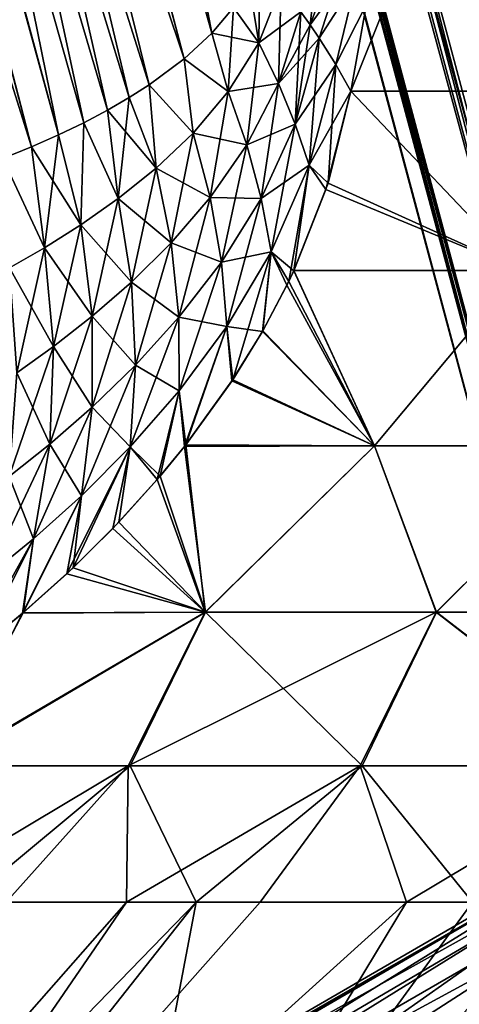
# Model space of a CAD drawing. Header units: metres. Extents: x -31 to 116, y -84 to 84.
# Tile 8 of 256: x -11.64 to -9.73, y -65.01 to -60.72. Entities that reach past the tile are written whole.
import ezdxf

# ---------------------------------------------------------------- set-up
doc = ezdxf.new("R2010")
doc.units = ezdxf.units.M
doc.layers.add('solid_80010000GA_11_1', color=7, linetype='CONTINUOUS')

msp = doc.modelspace()

# ---------------------------------------------------------------- linework, layer by layer
at = {"layer": 'solid_80010000GA_11_1'}
for points in [[(-9.169127, -64.331154, -0.06581), (-19.729639, -24.913792, -0.133785), (-19.725643, -24.914883, 0.235412)], [(-9.083835, -64.310844, -0.957509), (-19.705828, -24.918922, -0.494889), (-19.729639, -24.913792, -0.133785)], [(-9.169127, -64.331154, -0.06581), (-9.083835, -64.310844, -0.957509), (-19.729639, -24.913792, -0.133785)], [(-9.169127, -64.331154, -0.06581), (-19.725643, -24.914883, 0.235412), (-19.691774, -24.922495, 0.613982)], [(-9.083835, -64.310844, -0.957509), (-19.658028, -24.929411, -0.835034), (-19.705828, -24.918922, -0.494889)], [(-9.105391, -64.315872, 0.829416), (-19.691774, -24.922495, 0.613982), (-19.625095, -24.936758, 1.00321)], [(-9.105391, -64.315872, 0.829416), (-9.169127, -64.331154, -0.06581), (-19.691774, -24.922495, 0.613982)], [(-9.083835, -64.310844, -0.957509), (-19.583212, -24.945492, -1.182637), (-19.658028, -24.929411, -0.835034)], [(-9.105391, -64.315872, 0.829416), (-19.625095, -24.936758, 1.00321), (-19.536566, -24.955236, 1.3535)], [(-8.853184, -64.255386, -1.819022), (-19.337948, -24.994001, -1.908782), (-19.583212, -24.945492, -1.182637)], [(-9.083835, -64.310844, -0.957509), (-8.853184, -64.255386, -1.819022), (-19.583212, -24.945492, -1.182637)], [(-8.894534, -64.265335, 1.699491), (-19.536566, -24.955236, 1.3535), (-19.412476, -24.979952, 1.723426)], [(-8.894534, -64.265335, 1.699491), (-9.105391, -64.315872, 0.829416), (-19.536566, -24.955236, 1.3535)], [(-8.894534, -64.265335, 1.699491), (-19.412476, -24.979952, 1.723426), (-19.195261, -25.019754, 2.215662)], [(-8.478874, -64.163712, -2.637285), (-19.187782, -25.020964, -2.23045), (-19.337948, -24.994001, -1.908782)], [(-8.853184, -64.255386, -1.819022), (-8.478874, -64.163712, -2.637285), (-19.337948, -24.994001, -1.908782)], [(-8.894534, -64.265335, 1.699491), (-19.195261, -25.019754, 2.215662), (-19.030268, -25.047295, 2.516984)], [(-8.478874, -64.163712, -2.637285), (-19.073469, -25.040419, -2.442435), (-19.187782, -25.020964, -2.23045)], [(-8.478874, -64.163712, -2.637285), (-18.686941, -25.098951, -3.02763), (-19.073469, -25.040419, -2.442435)], [(-8.544688, -64.180016, 2.516984), (-8.894534, -64.265335, 1.699491), (-19.030268, -25.047295, 2.516984)], [(-18.652115, -25.103765, 3.073009), (-8.544688, -64.180016, 2.516984), (-19.030268, -25.047295, 2.516984)], [(-7.971857, -64.036423, -3.380468), (-18.381981, -25.138451, -3.394827), (-18.686941, -25.098951, -3.02763)], [(-8.478874, -64.163712, -2.637285), (-7.971857, -64.036423, -3.380468), (-18.686941, -25.098951, -3.02763)], [(-8.17319, -64.087463, 3.117043), (-8.544688, -64.180016, 2.516984), (-18.652115, -25.103765, 3.073009)], [(-8.17319, -64.087463, 3.117043), (-18.652115, -25.103765, 3.073009), (-18.388041, -25.137651, 3.388155)], [(-8.17319, -64.087463, 3.117043), (-18.388041, -25.137651, 3.388155), (-18.126871, -25.16741, 3.658057)], [(-7.354755, -63.875755, -4.017921), (-18.163187, -25.163374, -3.622693), (-18.381981, -25.138451, -3.394827)], [(-7.971857, -64.036423, -3.380468), (-7.354755, -63.875755, -4.017921), (-18.381981, -25.138451, -3.394827)], [(-7.354755, -63.875755, -4.017921), (-17.555592, -25.221165, -4.140446), (-18.163187, -25.163374, -3.622693)], [(-7.727162, -63.973495, 3.659697), (-18.126871, -25.16741, 3.658057), (-17.47949, -25.227226, 4.195538)], [(-7.727162, -63.973495, 3.659697), (-8.17319, -64.087463, 3.117043), (-18.126871, -25.16741, 3.658057)], [(-6.600103, -63.669445, -4.562777), (-17.449045, -25.229731, -4.217017), (-17.555592, -25.221165, -4.140446)], [(-7.354755, -63.875755, -4.017921), (-6.600103, -63.669445, -4.562777), (-17.555592, -25.221165, -4.140446)], [(-7.215477, -63.838554, 4.134875), (-17.47949, -25.227226, 4.195538), (-17.446236, -25.229824, 4.21901)], [(-7.215477, -63.838554, 4.134875), (-7.727162, -63.973495, 3.659697), (-17.47949, -25.227226, 4.195538)], [(-6.600103, -63.669445, -4.562777), (-16.833441, -25.271053, -4.592862), (-17.449045, -25.229731, -4.217017)], [(-6.64841, -63.683193, 4.533826), (-17.446236, -25.229824, 4.21901), (-16.732487, -25.276398, 4.644794)], [(-6.64841, -63.683193, 4.533826), (-7.215477, -63.838554, 4.134875), (-17.446236, -25.229824, 4.21901)], [(-5.771795, -63.428932, -4.955198), (-16.421789, -25.291836, -4.789121), (-16.833441, -25.271053, -4.592862)], [(-6.600103, -63.669445, -4.562777), (-5.771795, -63.428932, -4.955198), (-16.833441, -25.271053, -4.592862)], [(-6.64841, -63.683193, 4.533826), (-16.732487, -25.276398, 4.644794), (-16.418364, -25.291962, 4.790592)], [(-5.771795, -63.428932, -4.955198), (-16.017326, -25.30757, -4.944635), (-16.421789, -25.291836, -4.789121)], [(-6.037455, -63.50806, 4.849329), (-16.418364, -25.291962, 4.790592), (-15.907969, -25.31122, 4.98075)], [(-6.037455, -63.50806, 4.849329), (-6.64841, -63.683193, 4.533826), (-16.418364, -25.291962, 4.790592)], [(-5.771795, -63.428932, -4.955198), (-15.323756, -25.32522, -5.133677), (-16.017326, -25.30757, -4.944635)], [(-5.395001, -63.313869, 5.075907), (-15.907969, -25.31122, 4.98075), (-15.319942, -25.325403, 5.134455)], [(-5.395001, -63.313869, 5.075907), (-6.037455, -63.50806, 4.849329), (-15.907969, -25.31122, 4.98075)], [(-4.901332, -63.156532, -5.18506), (-15.131869, -25.328257, -5.169744), (-15.323756, -25.32522, -5.133677)], [(-5.771795, -63.428932, -4.955198), (-4.901332, -63.156532, -5.18506), (-15.323756, -25.32522, -5.133677)], [(-5.395001, -63.313869, 5.075907), (-15.319942, -25.325403, 5.134455), (-15.050123, -25.329367, 5.183045)], [(-4.901332, -63.156532, -5.18506), (-14.2, -25.332458, -5.249977), (-15.131869, -25.328257, -5.169744)], [(-4.734002, -63.101398, 5.209942), (-15.050123, -25.329367, 5.183045), (-14.2, -25.332458, 5.249977)], [(-4.734002, -63.101398, 5.209942), (-5.395001, -63.313869, 5.075907), (-15.050123, -25.329367, 5.183045)], [(-4.067626, -62.871426, 5.249702), (-14.2, -25.332458, 5.249977), (-13.612501, -25.370584, 5.221932)], [(-4.067626, -62.871426, 5.249702), (-4.734002, -63.101398, 5.209942), (-14.2, -25.332458, 5.249977)], [(-4.011663, -62.851063, -5.248735), (-13.646045, -25.366341, -5.225084), (-14.2, -25.332458, -5.249977)], [(-4.901332, -63.156532, -5.18506), (-4.011663, -62.851063, -5.248735), (-14.2, -25.332458, -5.249977)], [(-3.157182, -62.524288, -5.148937), (-13.020623, -25.482998, -5.136703), (-13.646045, -25.366341, -5.225084)], [(-4.011663, -62.851063, -5.248735), (-3.157182, -62.524288, -5.148937), (-13.646045, -25.366341, -5.225084)], [(-3.408896, -62.624702, 5.195279), (-13.612501, -25.370584, 5.221932), (-12.943771, -25.502371, 5.121624)], [(-3.408896, -62.624702, 5.195279), (-4.067626, -62.871426, 5.249702), (-13.612501, -25.370584, 5.221932)], [(-2.340321, -62.167923, -4.891633), (-12.295881, -25.703869, -4.957583), (-13.020623, -25.482998, -5.136703)], [(-3.157182, -62.524288, -5.148937), (-2.340321, -62.167923, -4.891633), (-13.020623, -25.482998, -5.136703)], [(-2.77041, -62.361904, 5.048432), (-12.943771, -25.502371, 5.121624), (-12.162803, -25.752825, 4.915636)], [(-2.77041, -62.361904, 5.048432), (-3.408896, -62.624702, 5.195279), (-12.943771, -25.502371, 5.121624)], [(-2.340321, -62.167923, -4.891633), (-11.477925, -26.038458, -4.653165), (-12.295881, -25.703869, -4.957583)], [(-2.164078, -62.083584, 4.812366), (-12.162803, -25.752825, 4.915636), (-11.288157, -26.126492, 4.565695)], [(-2.164078, -62.083584, 4.812366), (-2.77041, -62.361904, 5.048432), (-12.162803, -25.752825, 4.915636)], [(-1.601485, -61.790482, -4.491797), (-10.647326, -26.446733, -4.216566), (-11.477925, -26.038458, -4.653165)], [(-2.340321, -62.167923, -4.891633), (-1.601485, -61.790482, -4.491797), (-11.477925, -26.038458, -4.653165)], [(-1.601097, -61.790173, 4.491522), (-11.288157, -26.126492, 4.565695), (-10.428024, -26.563536, 4.075611)], [(-1.601097, -61.790173, 4.491522), (-2.164078, -62.083584, 4.812366), (-11.288157, -26.126492, 4.565695)], [(-0.94361, -61.381538, -3.949349), (-9.908733, -26.852304, -3.688219), (-10.647326, -26.446733, -4.216566)], [(-1.601485, -61.790482, -4.491797), (-0.94361, -61.381538, -3.949349), (-10.647326, -26.446733, -4.216566)], [(-0.645895, -61.159073, 3.61807), (-10.428024, -26.563536, 4.075611), (-9.690911, -26.977961, 3.498848)], [(-1.091824, -61.481945, 4.091326), (-1.601097, -61.790173, 4.491522), (-10.428024, -26.563536, 4.075611)], [(-0.645895, -61.159073, 3.61807), (-1.091824, -61.481945, 4.091326), (-10.428024, -26.563536, 4.075611)], [(-0.39715, -60.944038, -3.278925), (-9.308332, -27.204287, -3.116266), (-9.908733, -26.852304, -3.688219)], [(-0.94361, -61.381538, -3.949349), (-0.39715, -60.944038, -3.278925), (-9.908733, -26.852304, -3.688219)], [(-11.591878, -61.272533, 4.493189), (-14.281091, -51.005074, 4.595471), (-14.840013, -50.916779, 3.584583)], [(-11.71691, -61.323227, 4.252364), (-11.591878, -61.272533, 4.493189), (-14.840013, -50.916779, 3.584583)], [(-11.474041, -61.220451, 4.707226), (-14.237432, -51.01199, 4.662798), (-14.281091, -51.005074, 4.595471)], [(-11.591878, -61.272533, 4.493189), (-11.474041, -61.220451, 4.707226), (-14.281091, -51.005074, 4.595471)], [(-11.591575, -61.272404, -4.493755), (-14.280725, -51.005131, -4.59604), (-14.240129, -51.011562, -4.658678)], [(-11.591575, -61.272404, -4.493755), (-11.716582, -61.323097, -4.253016), (-14.280725, -51.005131, -4.59604)], [(-11.473758, -61.220322, -4.707727), (-14.240129, -51.011562, -4.658678), (-13.52561, -51.124577, -5.607605)], [(-11.473758, -61.220322, -4.707727), (-11.591575, -61.272404, -4.493755), (-14.240129, -51.011562, -4.658678)], [(-10.927498, -60.889019, 5.585389), (-13.525835, -51.124516, 5.607353), (-14.237432, -51.01199, 4.662798)], [(-11.078819, -61.001751, 5.356398), (-10.927498, -60.889019, 5.585389), (-14.237432, -51.01199, 4.662798)], [(-11.165965, -61.057465, 5.220639), (-11.078819, -61.001751, 5.356398), (-14.237432, -51.01199, 4.662798)], [(-11.260889, -61.112637, 5.06854), (-11.165965, -61.057465, 5.220639), (-14.237432, -51.01199, 4.662798)], [(-11.363616, -61.167061, 4.898147), (-11.260889, -61.112637, 5.06854), (-14.237432, -51.01199, 4.662798)], [(-11.474041, -61.220451, 4.707226), (-11.363616, -61.167061, 4.898147), (-14.237432, -51.01199, 4.662798)], [(-10.805837, -60.7761, 5.76595), (-13.490543, -51.130093, 5.648094), (-13.525835, -51.124516, 5.607353)], [(-10.927498, -60.889019, 5.585389), (-10.805837, -60.7761, 5.76595), (-13.525835, -51.124516, 5.607353)], [(-10.927378, -60.88892, -5.585569), (-13.52561, -51.124577, -5.607605), (-13.493793, -51.129612, -5.644353)], [(-11.363358, -61.166931, -4.898582), (-11.473758, -61.220322, -4.707727), (-13.52561, -51.124577, -5.607605)], [(-11.260659, -61.112511, -5.068915), (-11.363358, -61.166931, -4.898582), (-13.52561, -51.124577, -5.607605)], [(-11.165763, -61.057343, -5.220957), (-11.260659, -61.112511, -5.068915), (-13.52561, -51.124577, -5.607605)], [(-11.078646, -61.001633, -5.356664), (-11.165763, -61.057343, -5.220957), (-13.52561, -51.124577, -5.607605)], [(-10.927378, -60.88892, -5.585569), (-11.078646, -61.001633, -5.356664), (-13.52561, -51.124577, -5.607605)], [(-10.805764, -60.776024, -5.766059), (-13.493793, -51.129612, -5.644353), (-12.621821, -51.267342, -6.520501)], [(-10.805764, -60.776024, -5.766059), (-10.927378, -60.88892, -5.585569), (-13.493793, -51.129612, -5.644353)], [(-10.805837, -60.7761, 5.76595), (-10.711963, -60.665176, 5.906094), (-13.490543, -51.130093, 5.648094)], [(-10.711925, -60.665123, -5.90615), (-10.805764, -60.776024, -5.766059), (-12.621821, -51.267342, -6.520501)], [(-9.470883, -59.124878, 7.530762), (-9.728731, -59.854931, 7.194567), (-9.208673, -61.028931, 7.849225)], [(-10.377726, -60.740284, -6.281814), (-10.418069, -60.683361, -6.240907), (-10.220615, -59.346073, -6.730468)], [(-9.935054, -59.54678, -6.967777), (-10.377726, -60.740284, -6.281814), (-10.220615, -59.346073, -6.730468)], [(-10.418202, -60.683235, 6.240846), (-10.377763, -60.740303, 6.281858), (-9.935054, -59.546783, 6.967777)], [(-10.377763, -60.740303, 6.281858), (-9.728731, -59.854931, 7.194567), (-9.935054, -59.546783, 6.967777)], [(-10.338588, -60.798187, -6.324633), (-10.377726, -60.740284, -6.281814), (-9.935054, -59.54678, -6.967777)], [(-10.26616, -60.913685, -6.413642), (-10.338588, -60.798187, -6.324633), (-9.935054, -59.54678, -6.967777)], [(-10.201405, -61.028931, -6.507023), (-10.26616, -60.913685, -6.413642), (-9.935054, -59.54678, -6.967777)], [(-9.728467, -59.854221, -7.194923), (-10.201405, -61.028931, -6.507023), (-9.935054, -59.54678, -6.967777)], [(-10.338536, -60.79834, 6.324778), (-9.728731, -59.854931, 7.194567), (-10.377763, -60.740303, 6.281858)], [(-10.338536, -60.79834, 6.324778), (-10.266107, -60.913837, 6.413784), (-9.728731, -59.854931, 7.194567)], [(-10.266107, -60.913837, 6.413784), (-10.201405, -61.028931, 6.507023), (-9.728731, -59.854931, 7.194567)], [(-9.208673, -61.028931, -7.849225), (-10.201405, -61.028931, -6.507023), (-9.728467, -59.854221, -7.194923)], [(-9.728731, -59.854931, 7.194567), (-10.201405, -61.028931, 6.507023), (-9.208673, -61.028931, 7.849225)], [(-10.601422, -60.819016, -5.993742), (-10.64333, -60.558121, -6.012473), (-10.597119, -60.45726, -6.090348)], [(-10.601422, -60.819016, -5.993742), (-10.597119, -60.45726, -6.090348), (-10.504355, -60.569561, -6.162725)], [(-10.601422, -60.819016, 5.993742), (-10.643338, -60.55814, 6.012459), (-10.711963, -60.665176, 5.906094)], [(-10.601422, -60.819016, -5.993742), (-10.711925, -60.665123, -5.90615), (-10.64333, -60.558121, -6.012473)], [(-10.601422, -60.819016, 5.993742), (-10.504531, -60.569359, 6.162604), (-10.643338, -60.55814, 6.012459)], [(-10.601422, -60.819016, 5.993742), (-10.418202, -60.683235, 6.240846), (-10.504531, -60.569359, 6.162604)], [(-10.516721, -60.995735, -6.068218), (-10.601422, -60.819016, -5.993742), (-10.504355, -60.569561, -6.162725)], [(-10.516721, -60.995735, -6.068218), (-10.504355, -60.569561, -6.162725), (-10.418069, -60.683361, -6.240907)], [(-10.601422, -60.819016, 5.993742), (-10.711963, -60.665176, 5.906094), (-10.805837, -60.7761, 5.76595)], [(-10.734556, -61.031555, -5.786636), (-10.805764, -60.776024, -5.766059), (-10.711925, -60.665123, -5.90615)], [(-10.601422, -60.819016, -5.993742), (-10.734556, -61.031555, -5.786636), (-10.711925, -60.665123, -5.90615)], [(-10.516721, -60.995735, 6.068218), (-10.418202, -60.683235, 6.240846), (-10.601422, -60.819016, 5.993742)], [(-10.516721, -60.995735, 6.068218), (-10.377763, -60.740303, 6.281858), (-10.418202, -60.683235, 6.240846)], [(-10.443551, -61.173592, -6.151665), (-10.516721, -60.995735, -6.068218), (-10.418069, -60.683361, -6.240907)], [(-10.443551, -61.173592, -6.151665), (-10.418069, -60.683361, -6.240907), (-10.377726, -60.740284, -6.281814)], [(-10.516721, -60.995735, 6.068218), (-10.338536, -60.79834, 6.324778), (-10.377763, -60.740303, 6.281858)], [(-10.443551, -61.173592, -6.151665), (-10.377726, -60.740284, -6.281814), (-10.338588, -60.798187, -6.324633)], [(-10.734556, -61.031551, 5.786636), (-10.805837, -60.7761, 5.76595), (-10.927498, -60.889019, 5.585389)], [(-10.734556, -61.031555, -5.786636), (-10.927378, -60.88892, -5.585569), (-10.805764, -60.776024, -5.766059)], [(-10.734556, -61.031551, 5.786636), (-10.601422, -60.819016, 5.993742), (-10.805837, -60.7761, 5.76595)], [(-10.443551, -61.173592, 6.151664), (-10.338536, -60.79834, 6.324778), (-10.516721, -60.995735, 6.068218)], [(-10.382269, -61.351715, -6.243676), (-10.443551, -61.173592, -6.151665), (-10.338588, -60.798187, -6.324633)], [(-10.443551, -61.173592, 6.151664), (-10.266107, -60.913837, 6.413784), (-10.338536, -60.79834, 6.324778)], [(-10.382269, -61.351715, -6.243676), (-10.338588, -60.798187, -6.324633), (-10.26616, -60.913685, -6.413642)], [(-10.516721, -60.995735, 6.068218), (-10.601422, -60.819016, 5.993742), (-10.734556, -61.031551, 5.786636)], [(-10.654521, -61.263947, -5.858788), (-10.734556, -61.031555, -5.786636), (-10.601422, -60.819016, -5.993742)], [(-10.516721, -60.995735, -6.068218), (-10.654521, -61.263947, -5.858788), (-10.601422, -60.819016, -5.993742)], [(-10.887057, -61.211876, 5.553115), (-10.927498, -60.889019, 5.585389), (-11.078819, -61.001751, 5.356398)], [(-10.887057, -61.211876, -5.553115), (-11.078646, -61.001633, -5.356664), (-10.927378, -60.88892, -5.585569)], [(-10.887057, -61.211876, 5.553115), (-10.734556, -61.031551, 5.786636), (-10.927498, -60.889019, 5.585389)], [(-10.734556, -61.031555, -5.786636), (-10.887057, -61.211876, -5.553115), (-10.927378, -60.88892, -5.585569)], [(-10.382269, -61.351715, 6.243676), (-10.266107, -60.913837, 6.413784), (-10.443551, -61.173592, 6.151664)], [(-10.382269, -61.351715, -6.243676), (-10.26616, -60.913685, -6.413642), (-10.300257, -61.42981, -6.380008)], [(-10.382269, -61.351715, 6.243676), (-10.201405, -61.028931, 6.507023), (-10.266107, -60.913837, 6.413784)], [(-10.300257, -61.42981, -6.380008), (-10.26616, -60.913685, -6.413642), (-10.201405, -61.028931, -6.507023)], [(-11.04925, -61.365646, 5.299417), (-11.078819, -61.001751, 5.356398), (-11.165965, -61.057465, 5.220639)], [(-11.04925, -61.365646, -5.299417), (-11.165763, -61.057343, -5.220957), (-11.078646, -61.001633, -5.356664)], [(-11.04925, -61.365646, 5.299417), (-10.887057, -61.211876, 5.553115), (-11.078819, -61.001751, 5.356398)], [(-10.887057, -61.211876, -5.553115), (-11.04925, -61.365646, -5.299417), (-11.078646, -61.001633, -5.356664)], [(-10.654522, -61.263947, 5.858788), (-10.516721, -60.995735, 6.068218), (-10.734556, -61.031551, 5.786636)], [(-10.443551, -61.173592, 6.151664), (-10.516721, -60.995735, 6.068218), (-10.654522, -61.263947, 5.858788)], [(-10.592075, -61.497341, -5.943907), (-10.654521, -61.263947, -5.858788), (-10.516721, -60.995735, -6.068218)], [(-10.443551, -61.173592, -6.151665), (-10.592075, -61.497341, -5.943907), (-10.516721, -60.995735, -6.068218)], [(-11.04925, -61.365646, 5.299417), (-11.165965, -61.057465, 5.220639), (-11.260889, -61.112637, 5.06854)], [(-11.213861, -61.498009, -5.030073), (-11.260659, -61.112511, -5.068915), (-11.165763, -61.057343, -5.220957)], [(-11.04925, -61.365646, -5.299417), (-11.213861, -61.498009, -5.030073), (-11.165763, -61.057343, -5.220957)], [(-10.654522, -61.263947, 5.858788), (-10.734556, -61.031551, 5.786636), (-10.887057, -61.211876, 5.553115)], [(-10.813559, -61.493313, -5.623641), (-10.887057, -61.211876, -5.553115), (-10.734556, -61.031555, -5.786636)], [(-10.654521, -61.263947, -5.858788), (-10.813559, -61.493313, -5.623641), (-10.734556, -61.031555, -5.786636)], [(-10.382269, -61.351715, 6.243676), (-10.309179, -61.457657, 6.369991), (-10.201405, -61.028931, 6.507023)], [(-10.309179, -61.457657, 6.369991), (-9.459341, -61.811104, 7.643583), (-10.201405, -61.028931, 6.507023)], [(-9.459072, -61.811104, -7.643916), (-10.300257, -61.42981, -6.380008), (-10.201405, -61.028931, -6.507023)], [(-9.459341, -61.811104, 7.643583), (-9.208673, -61.028931, 7.849225), (-10.201405, -61.028931, 6.507023)], [(-9.459072, -61.811104, -7.643916), (-10.201405, -61.028931, -6.507023), (-9.208673, -61.028931, -7.849225)], [(-11.213861, -61.498009, 5.030073), (-11.260889, -61.112637, 5.06854), (-11.363616, -61.167061, 4.898147)], [(-11.213861, -61.498009, -5.030073), (-11.363358, -61.166931, -4.898582), (-11.260659, -61.112511, -5.068915)], [(-11.213861, -61.498009, 5.030073), (-11.04925, -61.365646, 5.299417), (-11.260889, -61.112637, 5.06854)], [(-11.376976, -61.612617, 4.74736), (-11.363616, -61.167061, 4.898147), (-11.474041, -61.220451, 4.707226)], [(-11.376975, -61.612617, -4.74736), (-11.473758, -61.220322, -4.707727), (-11.363358, -61.166931, -4.898582)], [(-11.376976, -61.612617, 4.74736), (-11.213861, -61.498009, 5.030073), (-11.363616, -61.167061, 4.898147)], [(-11.213861, -61.498009, -5.030073), (-11.376975, -61.612617, -4.74736), (-11.363358, -61.166931, -4.898582)], [(-10.592075, -61.497341, 5.943907), (-10.443551, -61.173592, 6.151664), (-10.654522, -61.263947, 5.858788)], [(-10.382269, -61.351715, 6.243676), (-10.443551, -61.173592, 6.151664), (-10.592075, -61.497341, 5.943907)], [(-10.54767, -61.730038, -6.041375), (-10.592075, -61.497341, -5.943907), (-10.443551, -61.173592, -6.151665)], [(-10.382269, -61.351715, -6.243676), (-10.54767, -61.730038, -6.041375), (-10.443551, -61.173592, -6.151665)], [(-11.376976, -61.612617, 4.74736), (-11.474041, -61.220451, 4.707226), (-11.591878, -61.272533, 4.493189)], [(-11.535733, -61.712353, -4.452955), (-11.591575, -61.272404, -4.493755), (-11.473758, -61.220322, -4.707727)], [(-11.376975, -61.612617, -4.74736), (-11.535733, -61.712353, -4.452955), (-11.473758, -61.220322, -4.707727)], [(-10.813559, -61.493313, 5.623641), (-10.887057, -61.211876, 5.553115), (-11.04925, -61.365646, 5.299417)], [(-10.983433, -61.690483, -5.368574), (-11.04925, -61.365646, -5.299417), (-10.887057, -61.211876, -5.553115)], [(-10.813559, -61.493313, -5.623641), (-10.983433, -61.690483, -5.368574), (-10.887057, -61.211876, -5.553115)], [(-10.813559, -61.493313, 5.623641), (-10.654522, -61.263947, 5.858788), (-10.887057, -61.211876, 5.553115)], [(-11.535733, -61.712353, 4.452955), (-11.591878, -61.272533, 4.493189), (-11.71691, -61.323227, 4.252364)], [(-11.535733, -61.712353, -4.452955), (-11.716582, -61.323097, -4.253016), (-11.591575, -61.272404, -4.493755)], [(-11.535733, -61.712353, 4.452955), (-11.376976, -61.612617, 4.74736), (-11.591878, -61.272533, 4.493189)], [(-10.592075, -61.497341, 5.943907), (-10.654522, -61.263947, 5.858788), (-10.813559, -61.493313, 5.623641)], [(-10.764589, -61.775295, -5.711182), (-10.813559, -61.493313, -5.623641), (-10.654521, -61.263947, -5.858788)], [(-10.592075, -61.497341, -5.943907), (-10.764589, -61.775295, -5.711182), (-10.654521, -61.263947, -5.858788)], [(-11.687861, -61.799477, 4.148273), (-11.535733, -61.712353, 4.452955), (-11.71691, -61.323227, 4.252364)], [(-11.535733, -61.712353, -4.452955), (-11.687861, -61.799477, -4.148273), (-11.716582, -61.323097, -4.253016)], [(-10.54767, -61.730034, 6.041375), (-10.382269, -61.351715, 6.243676), (-10.592075, -61.497341, 5.943907)], [(-10.54767, -61.730034, 6.041375), (-10.449663, -61.81255, 6.222026), (-10.382269, -61.351715, 6.243676)], [(-10.382269, -61.351715, -6.243676), (-10.471373, -61.858311, -6.200114), (-10.54767, -61.730038, -6.041375)], [(-10.382269, -61.351715, -6.243676), (-10.448915, -61.810684, -6.222705), (-10.471373, -61.858311, -6.200114)], [(-10.382269, -61.351715, 6.243676), (-10.449663, -61.81255, 6.222026), (-10.309179, -61.457657, 6.369991)], [(-10.382269, -61.351715, -6.243676), (-10.300257, -61.42981, -6.380008), (-10.448915, -61.810684, -6.222705)], [(-10.983433, -61.690483, 5.368574), (-11.04925, -61.365646, 5.299417), (-11.213861, -61.498009, 5.030073)], [(-11.156322, -61.861542, -5.09778), (-11.213861, -61.498009, -5.030073), (-11.04925, -61.365646, -5.299417)], [(-10.983433, -61.690483, -5.368574), (-11.156322, -61.861542, -5.09778), (-11.04925, -61.365646, -5.299417)], [(-10.983433, -61.690483, 5.368574), (-10.813559, -61.493313, 5.623641), (-11.04925, -61.365646, 5.299417)], [(-9.459072, -61.811104, -7.643916), (-10.448915, -61.810684, -6.222705), (-10.300257, -61.42981, -6.380008)], [(-10.309179, -61.457657, 6.369991), (-10.449663, -61.81255, 6.222026), (-9.459341, -61.811104, 7.643583)], [(-11.156323, -61.861542, 5.09778), (-11.213861, -61.498009, 5.030073), (-11.376976, -61.612617, 4.74736)], [(-11.328005, -62.010811, -4.813362), (-11.376975, -61.612617, -4.74736), (-11.213861, -61.498009, -5.030073)], [(-11.156322, -61.861542, -5.09778), (-11.328005, -62.010811, -4.813362), (-11.213861, -61.498009, -5.030073)], [(-11.156323, -61.861542, 5.09778), (-10.983433, -61.690483, 5.368574), (-11.213861, -61.498009, 5.030073)], [(-10.764589, -61.775295, 5.711182), (-10.813559, -61.493313, 5.623641), (-10.983433, -61.690483, 5.368574)], [(-10.949684, -62.015118, -5.458554), (-10.983433, -61.690483, -5.368574), (-10.813559, -61.493313, -5.623641)], [(-10.764589, -61.775295, -5.711182), (-10.949684, -62.015118, -5.458554), (-10.813559, -61.493313, -5.623641)], [(-10.764589, -61.775295, 5.711182), (-10.592075, -61.497341, 5.943907), (-10.813559, -61.493313, 5.623641)], [(-10.54767, -61.730034, 6.041375), (-10.592075, -61.497341, 5.943907), (-10.764589, -61.775295, 5.711182)], [(-10.740633, -62.055031, -5.814871), (-10.764589, -61.775295, -5.711182), (-10.592075, -61.497341, -5.943907)], [(-10.54767, -61.730038, -6.041375), (-10.740633, -62.055031, -5.814871), (-10.592075, -61.497341, -5.943907)], [(-11.328005, -62.010807, 4.813362), (-11.376976, -61.612617, 4.74736), (-11.535733, -61.712353, 4.452955)], [(-11.495385, -62.141701, -4.51688), (-11.535733, -61.712353, -4.452955), (-11.376975, -61.612617, -4.74736)], [(-11.328005, -62.010811, -4.813362), (-11.495385, -62.141701, -4.51688), (-11.376975, -61.612617, -4.74736)], [(-11.328005, -62.010807, 4.813362), (-11.156323, -61.861542, 5.09778), (-11.376976, -61.612617, 4.74736)], [(-10.949684, -62.015118, 5.458554), (-10.983433, -61.690483, 5.368574), (-11.156323, -61.861542, 5.09778)], [(-11.138754, -62.223866, -5.18966), (-11.156322, -61.861542, -5.09778), (-10.983433, -61.690483, -5.368574)], [(-10.949684, -62.015118, -5.458554), (-11.138754, -62.223866, -5.18966), (-10.983433, -61.690483, -5.368574)], [(-10.949684, -62.015118, 5.458554), (-10.764589, -61.775295, 5.711182), (-10.983433, -61.690483, 5.368574)], [(-11.495385, -62.141701, 4.51688), (-11.535733, -61.712353, 4.452955), (-11.687861, -61.799477, 4.148273)], [(-11.656002, -62.256878, -4.209673), (-11.687861, -61.799477, -4.148273), (-11.535733, -61.712353, -4.452955)], [(-11.495385, -62.141701, -4.51688), (-11.656002, -62.256878, -4.209673), (-11.535733, -61.712353, -4.452955)], [(-11.495385, -62.141701, 4.51688), (-11.328005, -62.010807, 4.813362), (-11.535733, -61.712353, 4.452955)], [(-10.740633, -62.055027, 5.81487), (-10.54767, -61.730034, 6.041375), (-10.764589, -61.775295, 5.711182)], [(-10.740633, -62.055027, 5.81487), (-10.586238, -62.077644, 6.086491), (-10.54767, -61.730034, 6.041375)], [(-10.54767, -61.730038, -6.041375), (-10.714934, -62.287525, -5.960054), (-10.740633, -62.055031, -5.814871)], [(-10.54767, -61.730038, -6.041375), (-10.583996, -62.073612, -6.08866), (-10.714934, -62.287525, -5.960054)], [(-10.54767, -61.730034, 6.041375), (-10.586238, -62.077644, 6.086491), (-10.479013, -61.874596, 6.192631)], [(-10.54767, -61.730038, -6.041375), (-10.471373, -61.858311, -6.200114), (-10.583996, -62.073612, -6.08866)], [(-10.54767, -61.730034, 6.041375), (-10.479013, -61.874596, 6.192631), (-10.449663, -61.81255, 6.222026)], [(-10.740633, -62.055027, 5.81487), (-10.764589, -61.775295, 5.711182), (-10.949684, -62.015118, 5.458554)], [(-10.948429, -62.335442, -5.568218), (-10.949684, -62.015118, -5.458554), (-10.764589, -61.775295, -5.711182)], [(-10.740633, -62.055031, -5.814871), (-10.948429, -62.335442, -5.568218), (-10.764589, -61.775295, -5.711182)], [(-11.656002, -62.256878, 4.209673), (-11.495385, -62.141701, 4.51688), (-11.687861, -61.799477, 4.148273)], [(-10.449663, -61.81255, 6.222026), (-10.479013, -61.874596, 6.192631), (-10.097603, -62.574764, 7.101863)], [(-10.098579, -62.574764, -7.100475), (-10.471373, -61.858311, -6.200114), (-10.448915, -61.810684, -6.222705)], [(-9.459341, -61.811104, 7.643583), (-10.449663, -61.81255, 6.222026), (-10.097603, -62.574764, 7.101863)], [(-10.098579, -62.574764, -7.100475), (-10.448915, -61.810684, -6.222705), (-9.459072, -61.811104, -7.643916)], [(-9.101126, -62.574764, -8.340717), (-10.098579, -62.574764, -7.100475), (-9.459072, -61.811104, -7.643916)], [(-9.459341, -61.811104, 7.643583), (-10.097603, -62.574764, 7.101863), (-9.10018, -62.574764, 8.341749)], [(-11.138754, -62.223866, 5.18966), (-11.156323, -61.861542, 5.09778), (-11.328005, -62.010807, 4.813362)], [(-11.327107, -62.406586, -4.906314), (-11.328005, -62.010811, -4.813362), (-11.156322, -61.861542, -5.09778)], [(-11.138754, -62.223866, -5.18966), (-11.327107, -62.406586, -4.906314), (-11.156322, -61.861542, -5.09778)], [(-11.138754, -62.223866, 5.18966), (-10.949684, -62.015118, 5.458554), (-11.156323, -61.861542, 5.09778)], [(-10.479013, -61.874596, 6.192631), (-10.586238, -62.077644, 6.086491), (-10.097603, -62.574764, 7.101863)], [(-10.098579, -62.574764, -7.100475), (-10.583996, -62.073612, -6.08866), (-10.471373, -61.858311, -6.200114)], [(-11.511284, -62.567265, -4.609884), (-11.495385, -62.141701, -4.51688), (-11.328005, -62.010811, -4.813362)], [(-11.327107, -62.406586, -4.906314), (-11.511284, -62.567265, -4.609884), (-11.328005, -62.010811, -4.813362)], [(-11.327107, -62.406582, 4.906314), (-11.328005, -62.010807, 4.813362), (-11.495385, -62.141701, 4.51688)], [(-11.327107, -62.406582, 4.906314), (-11.138754, -62.223866, 5.18966), (-11.328005, -62.010807, 4.813362)], [(-11.161424, -62.579388, -5.304294), (-11.138754, -62.223866, -5.18966), (-10.949684, -62.015118, -5.458554)], [(-10.948429, -62.335442, -5.568218), (-11.161424, -62.579388, -5.304294), (-10.949684, -62.015118, -5.458554)], [(-10.948429, -62.335442, 5.568218), (-10.949684, -62.015118, 5.458554), (-11.138754, -62.223866, 5.18966)], [(-10.948429, -62.335442, 5.568218), (-10.740633, -62.055027, 5.81487), (-10.949684, -62.015118, 5.458554)], [(-10.948429, -62.335442, 5.568218), (-10.925011, -62.578518, 5.750857), (-10.740633, -62.055027, 5.81487)], [(-10.740633, -62.055031, -5.814871), (-10.919139, -62.570503, -5.756414), (-10.948429, -62.335442, -5.568218)], [(-10.740633, -62.055027, 5.81487), (-10.925011, -62.578518, 5.750857), (-10.718704, -62.292561, 5.955973)], [(-10.740633, -62.055031, -5.814871), (-10.714934, -62.287525, -5.960054), (-10.919139, -62.570503, -5.756414)], [(-10.740633, -62.055027, 5.81487), (-10.718704, -62.292561, 5.955973), (-10.586238, -62.077644, 6.086491)], [(-10.586238, -62.077644, 6.086491), (-10.718704, -62.292561, 5.955973), (-10.097603, -62.574764, 7.101863)], [(-10.098579, -62.574764, -7.100475), (-10.714934, -62.287525, -5.960054), (-10.583996, -62.073612, -6.08866)], [(-11.6885, -62.709015, -4.301579), (-11.656002, -62.256878, -4.209673), (-11.495385, -62.141701, -4.51688)], [(-11.511284, -62.567265, -4.609884), (-11.6885, -62.709015, -4.301579), (-11.495385, -62.141701, -4.51688)], [(-11.511283, -62.567261, 4.609884), (-11.495385, -62.141701, 4.51688), (-11.656002, -62.256878, 4.209673)], [(-11.511283, -62.567261, 4.609884), (-11.327107, -62.406582, 4.906314), (-11.495385, -62.141701, 4.51688)], [(-11.6885, -62.709015, 4.301579), (-11.511283, -62.567261, 4.609884), (-11.656002, -62.256878, 4.209673)], [(-11.374299, -62.792736, -5.024525), (-11.327107, -62.406586, -4.906314), (-11.138754, -62.223866, -5.18966)], [(-11.161424, -62.579388, -5.304294), (-11.374299, -62.792736, -5.024525), (-11.138754, -62.223866, -5.18966)], [(-11.161423, -62.579388, 5.304293), (-11.138754, -62.223866, 5.18966), (-11.327107, -62.406582, 4.906314)], [(-11.161423, -62.579388, 5.304293), (-10.948429, -62.335442, 5.568218), (-11.138754, -62.223866, 5.18966)], [(-10.718704, -62.292561, 5.955973), (-10.925011, -62.578518, 5.750857), (-10.097603, -62.574764, 7.101863)], [(-10.098579, -62.574764, -7.100475), (-10.919139, -62.570503, -5.756414), (-10.714934, -62.287525, -5.960054)], [(-10.948429, -62.335442, -5.568218), (-11.043788, -62.722519, -5.628911), (-11.161424, -62.579388, -5.304294)], [(-11.161423, -62.579388, 5.304293), (-11.030787, -62.707958, 5.642899), (-10.948429, -62.335442, 5.568218)], [(-10.948429, -62.335442, -5.568218), (-10.919139, -62.570503, -5.756414), (-11.043788, -62.722519, -5.628911)], [(-10.948429, -62.335442, 5.568218), (-11.030787, -62.707958, 5.642899), (-10.925011, -62.578518, 5.750857)], [(-11.583094, -62.980141, -4.730023), (-11.511284, -62.567265, -4.609884), (-11.327107, -62.406586, -4.906314)], [(-11.374299, -62.792736, -5.024525), (-11.583094, -62.980141, -4.730023), (-11.327107, -62.406586, -4.906314)], [(-11.374299, -62.792732, 5.024524), (-11.327107, -62.406582, 4.906314), (-11.511283, -62.567261, 4.609884)], [(-11.374299, -62.792732, 5.024524), (-11.161423, -62.579388, 5.304293), (-11.327107, -62.406582, 4.906314)], [(-11.784591, -63.14526, -4.421829), (-11.6885, -62.709015, -4.301579), (-11.511284, -62.567265, -4.609884)], [(-11.583094, -62.980141, -4.730023), (-11.784591, -63.14526, -4.421829), (-11.511284, -62.567265, -4.609884)], [(-11.583094, -62.980141, 4.730022), (-11.511283, -62.567261, 4.609884), (-11.6885, -62.709015, 4.301579)], [(-11.583094, -62.980141, 4.730022), (-11.374299, -62.792732, 5.024524), (-11.511283, -62.567261, 4.609884)], [(-11.161424, -62.579388, -5.304294), (-11.23703, -62.935513, -5.424394), (-11.438149, -63.133511, -5.199559)], [(-11.161424, -62.579388, -5.304294), (-11.438149, -63.133511, -5.199559), (-11.374299, -62.792736, -5.024525)], [(-11.161423, -62.579388, 5.304293), (-11.410393, -63.107197, 5.231182), (-11.210979, -62.907925, 5.452285)], [(-11.374299, -62.792732, 5.024524), (-11.410393, -63.107197, 5.231182), (-11.161423, -62.579388, 5.304293)], [(-11.161424, -62.579388, -5.304294), (-11.043788, -62.722519, -5.628911), (-11.23703, -62.935513, -5.424394)], [(-11.161423, -62.579388, 5.304293), (-11.210979, -62.907925, 5.452285), (-11.030787, -62.707958, 5.642899)], [(-10.834747, -63.300285, -6.520851), (-11.043788, -62.722519, -5.628911), (-10.919139, -62.570503, -5.756414)], [(-10.925011, -62.578518, 5.750857), (-11.030787, -62.707958, 5.642899), (-10.834251, -63.300285, 6.521674)], [(-10.097603, -62.574764, 7.101863), (-10.925011, -62.578518, 5.750857), (-10.834251, -63.300285, 6.521674)], [(-10.834747, -63.300285, -6.520851), (-10.919139, -62.570503, -5.756414), (-10.098579, -62.574764, -7.100475)], [(-9.829061, -63.300285, -7.956306), (-10.834747, -63.300285, -6.520851), (-10.098579, -62.574764, -7.100475)], [(-10.097603, -62.574764, 7.101863), (-10.834251, -63.300285, 6.521674), (-9.828565, -63.300285, 7.956918)], [(-9.829061, -63.300285, -7.956306), (-10.098579, -62.574764, -7.100475), (-9.101126, -62.574764, -8.340717)], [(-9.10018, -62.574764, 8.341749), (-10.097603, -62.574764, 7.101863), (-9.828565, -63.300285, 7.956918)], [(-8.634557, -63.300285, -9.238921), (-9.829061, -63.300285, -7.956306), (-9.101126, -62.574764, -8.340717)], [(-9.10018, -62.574764, 8.341749), (-9.828565, -63.300285, 7.956918), (-8.634109, -63.300285, 9.23934)], [(-11.784591, -63.14526, 4.421829), (-11.583094, -62.980141, 4.730022), (-11.6885, -62.709015, 4.301579)], [(-10.834747, -63.300285, -6.520851), (-11.23703, -62.935513, -5.424394), (-11.043788, -62.722519, -5.628911)], [(-11.030787, -62.707958, 5.642899), (-11.210979, -62.907925, 5.452285), (-10.834251, -63.300285, 6.521674)], [(-11.374299, -62.792732, 5.024524), (-11.630342, -63.30492, 4.970743), (-11.410393, -63.107197, 5.231182)], [(-11.583094, -62.980141, 4.730022), (-11.630342, -63.30492, 4.970743), (-11.374299, -62.792732, 5.024524)], [(-11.374299, -62.792736, -5.024525), (-11.438149, -63.133511, -5.199559), (-11.627879, -63.302704, -4.973617)], [(-11.374299, -62.792736, -5.024525), (-11.627879, -63.302704, -4.973617), (-11.583094, -62.980141, -4.730023)], [(-11.210979, -62.907925, 5.452285), (-11.410393, -63.107197, 5.231182), (-10.834251, -63.300285, 6.521674)], [(-10.834747, -63.300285, -6.520851), (-11.438149, -63.133511, -5.199559), (-11.23703, -62.935513, -5.424394)], [(-11.583094, -62.980141, -4.730023), (-11.627879, -63.302704, -4.973617), (-11.87419, -63.502853, -4.657422)], [(-11.583094, -62.980141, -4.730023), (-11.87419, -63.502853, -4.657422), (-11.784591, -63.14526, -4.421829)], [(-11.583094, -62.980141, 4.730022), (-11.82747, -63.46648, 4.719766), (-11.630342, -63.30492, 4.970743)], [(-11.784591, -63.14526, 4.421829), (-11.82747, -63.46648, 4.719766), (-11.583094, -62.980141, 4.730022)], [(-11.410393, -63.107197, 5.231182), (-11.630342, -63.30492, 4.970743), (-10.834251, -63.300285, 6.521674)], [(-10.834747, -63.300285, -6.520851), (-11.627879, -63.302704, -4.973617), (-11.438149, -63.133511, -5.199559)], [(-10.834747, -63.300285, -6.520851), (-11.171209, -63.969765, -6.758037), (-11.978717, -63.969765, -5.19397)], [(-10.834747, -63.300285, -6.520851), (-11.978717, -63.969765, -5.19397), (-11.627879, -63.302704, -4.973617)], [(-11.87419, -63.502853, -4.657422), (-11.627879, -63.302704, -4.973617), (-11.978717, -63.969765, -5.19397)], [(-10.834251, -63.300285, 6.521674), (-11.970329, -63.969765, 5.213271), (-11.161863, -63.969765, 6.773463)], [(-10.834251, -63.300285, 6.521674), (-11.630342, -63.30492, 4.970743), (-11.970329, -63.969765, 5.213271)], [(-11.630342, -63.30492, 4.970743), (-11.82747, -63.46648, 4.719766), (-11.970329, -63.969765, 5.213271)], [(-9.829061, -63.300285, -7.956306), (-10.160657, -63.969765, -8.19927), (-11.171209, -63.969765, -6.758037)], [(-9.829061, -63.300285, -7.956306), (-11.171209, -63.969765, -6.758037), (-10.834747, -63.300285, -6.520851)], [(-10.834251, -63.300285, 6.521674), (-11.161863, -63.969765, 6.773463), (-10.151213, -63.969765, 8.21096)], [(-9.828565, -63.300285, 7.956918), (-10.834251, -63.300285, 6.521674), (-10.151213, -63.969765, 8.21096)], [(-9.829061, -63.300285, -7.956306), (-8.965426, -63.969765, -9.491476), (-10.160657, -63.969765, -8.19927)], [(-9.828565, -63.300285, 7.956918), (-10.151213, -63.969765, 8.21096), (-8.956684, -63.969765, 9.499726)], [(-8.634557, -63.300285, -9.238921), (-8.965426, -63.969765, -9.491476), (-9.829061, -63.300285, -7.956306)], [(-8.634109, -63.300285, 9.23934), (-9.828565, -63.300285, 7.956918), (-8.956684, -63.969765, 9.499726)], [(-10.299071, -66, 6.27477), (-6.64841, -63.683193, 4.533826), (-6.037455, -63.50806, 4.849329)], [(-9.248833, -66, 7.739683), (-10.299071, -66, 6.27477), (-6.037455, -63.50806, 4.849329)], [(-10.299071, -66, 6.27477), (-7.215477, -63.838554, 4.134875), (-6.64841, -63.683193, 4.533826)], [(-11.119245, -66, 4.669689), (-7.727162, -63.973495, 3.659697), (-7.215477, -63.838554, 4.134875)], [(-10.299071, -66, 6.27477), (-11.119245, -66, 4.669689), (-7.215477, -63.838554, 4.134875)], [(-10.583646, -66, -5.781872), (-7.354755, -63.875755, -4.017921), (-7.971857, -64.036423, -3.380468)], [(-9.603692, -66, -7.294704), (-7.354755, -63.875755, -4.017921), (-10.583646, -66, -5.781872)], [(-11.171209, -63.969765, -6.758037), (-11.701655, -64.564468, -6.860467), (-12.165089, -64.564468, -6.000446)], [(-11.978717, -63.969765, -5.19397), (-11.171209, -63.969765, -6.758037), (-12.165089, -64.564468, -6.000446)], [(-11.161863, -63.969765, 6.773463), (-11.970329, -63.969765, 5.213271), (-11.876116, -64.564468, 6.553824)], [(-11.161863, -63.969765, 6.773463), (-11.876116, -64.564468, 6.553824), (-10.874609, -64.564468, 8.107874)], [(-11.171209, -63.969765, -6.758037), (-11.177524, -64.564468, -7.684902), (-11.701655, -64.564468, -6.860467)], [(-10.160657, -63.969765, -8.19927), (-10.595412, -64.564468, -8.469474), (-11.177524, -64.564468, -7.684902)], [(-11.171209, -63.969765, -6.758037), (-10.160657, -63.969765, -8.19927), (-11.177524, -64.564468, -7.684902)], [(-10.151213, -63.969765, 8.21096), (-11.161863, -63.969765, 6.773463), (-10.874609, -64.564468, 8.107874)], [(-11.119245, -66, 4.669689), (-8.17319, -64.087463, 3.117043), (-7.727162, -63.973495, 3.659697)], [(-10.151213, -63.969765, 8.21096), (-10.874609, -64.564468, 8.107874), (-9.671083, -64.564468, 9.511303)], [(-10.160657, -63.969765, -8.19927), (-9.958341, -64.564468, -9.210114), (-10.595412, -64.564468, -8.469474)], [(-10.160657, -63.969765, -8.19927), (-8.965426, -63.969765, -9.491476), (-9.958341, -64.564468, -9.210114)], [(-8.956684, -63.969765, 9.499726), (-10.151213, -63.969765, 8.21096), (-9.671083, -64.564468, 9.511303)], [(-8.965426, -63.969765, -9.491476), (-9.269614, -64.564468, -9.902979), (-9.958341, -64.564468, -9.210114)], [(-11.327178, -66, -4.139883), (-7.971857, -64.036423, -3.380468), (-8.478874, -64.163712, -2.637285)], [(-11.327178, -66, -4.139883), (-10.583646, -66, -5.781872), (-7.971857, -64.036423, -3.380468)], [(-11.691033, -66, 2.960295), (-8.544688, -64.180016, 2.516984), (-8.17319, -64.087463, 3.117043)], [(-11.119245, -66, 4.669689), (-11.691033, -66, 2.960295), (-8.17319, -64.087463, 3.117043)], [(-11.691033, -66, 2.960295), (-8.894534, -64.265335, 1.699491), (-8.544688, -64.180016, 2.516984)], [(-11.327178, -66, -4.139883), (-8.478874, -64.163712, -2.637285), (-8.853184, -64.255386, -1.819022)], [(-12.001663, -66, 1.184773), (-9.105391, -64.315872, 0.829416), (-8.894534, -64.265335, 1.699491)], [(-11.691033, -66, 2.960295), (-12.001663, -66, 1.184773), (-8.894534, -64.265335, 1.699491)], [(-11.81768, -66, -2.405415), (-8.853184, -64.255386, -1.819022), (-9.083835, -64.310844, -0.957509)], [(-11.81768, -66, -2.405415), (-11.327178, -66, -4.139883), (-8.853184, -64.255386, -1.819022)], [(-12.044195, -66, -0.617215), (-9.083835, -64.310844, -0.957509), (-9.169127, -64.331154, -0.06581)], [(-12.044195, -66, -0.617215), (-11.81768, -66, -2.405415), (-9.083835, -64.310844, -0.957509)], [(-12.044195, -66, -0.617215), (-9.169127, -64.331154, -0.06581), (-9.105391, -64.315872, 0.829416)], [(-12.001663, -66, 1.184773), (-12.044195, -66, -0.617215), (-9.105391, -64.315872, 0.829416)], [(-11.177524, -64.564468, -7.684902), (-13.172302, -67.471626, -9.889639), (-14.117133, -67.906227, -9.301992)], [(-11.701655, -64.564468, -6.860467), (-11.177524, -64.564468, -7.684902), (-14.117133, -67.906227, -9.301992)], [(-10.874609, -64.564468, 8.107874), (-14.115743, -67.90554, 9.302855), (-13.168663, -67.47007, 9.891892)], [(-10.874609, -64.564468, 8.107874), (-11.876116, -64.564468, 6.553824), (-14.115743, -67.90554, 9.302855)], [(-9.958341, -64.564468, -9.210114), (-11.308137, -66.800842, -11.03597), (-13.172302, -67.471626, -9.889639)], [(-10.595412, -64.564468, -8.469474), (-9.958341, -64.564468, -9.210114), (-13.172302, -67.471626, -9.889639)], [(-11.177524, -64.564468, -7.684902), (-10.595412, -64.564468, -8.469474), (-13.172302, -67.471626, -9.889639)], [(-10.874609, -64.564468, 8.107874), (-13.168663, -67.47007, 9.891892), (-11.298508, -66.798058, 11.041841)], [(-8.532804, -64.564468, -10.544477), (-9.449806, -66.395737, -12.154414), (-11.308137, -66.800842, -11.03597)], [(-9.269614, -64.564468, -9.902979), (-8.532804, -64.564468, -10.544477), (-11.308137, -66.800842, -11.03597)], [(-9.958341, -64.564468, -9.210114), (-9.269614, -64.564468, -9.902979), (-11.308137, -66.800842, -11.03597)], [(-9.671083, -64.564468, 9.511303), (-11.298508, -66.798058, 11.041841), (-9.43459, -66.393547, 12.163458)], [(-9.671083, -64.564468, 9.511303), (-10.874609, -64.564468, 8.107874), (-11.298508, -66.798058, 11.041841)]]:
    msp.add_3dface(points, dxfattribs=at)

doc.saveas('drawing.dxf')
